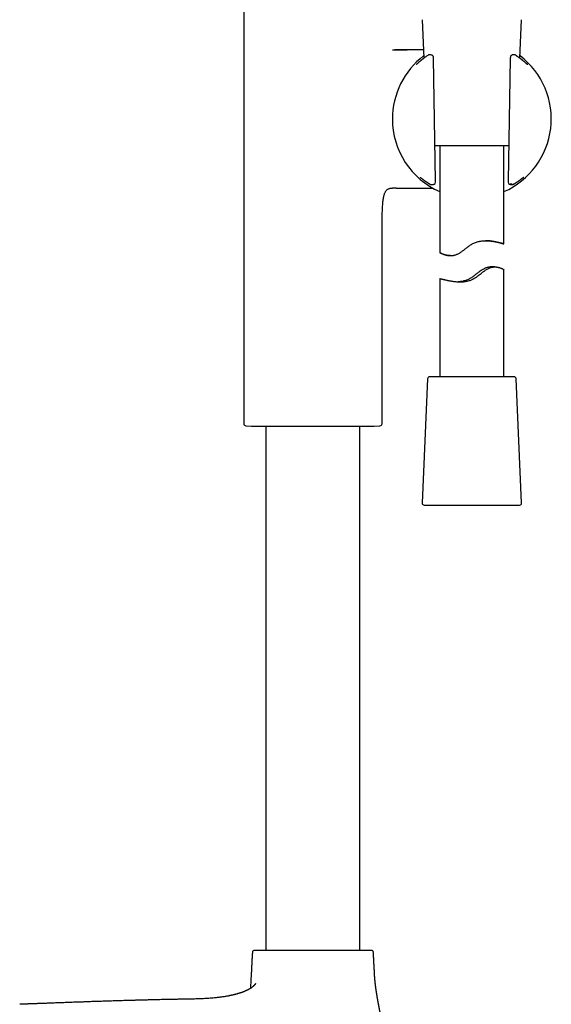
# Model space of a CAD drawing. Header units: millimetres. Extents: x 8 to 891, y 12 to 2136.
# Tile 20 of 21: x 707 to 831, y 1657 to 1887. Entities that reach past the tile are written whole.
import ezdxf

# ---------------------------------------------------------------- set-up
doc = ezdxf.new("R2010")
doc.units = ezdxf.units.MM

msp = doc.modelspace()

# ---------------------------------------------------------------- linework, layer by layer
at = {"color": 7, "linetype": 'Continuous', "lineweight": 30}
for p, q in [((759.37, 1907.49), (759.37, 1792.85)), ((801.03, 1887.29), (801.42, 1878.27)), ((823.9, 1878.27), (824.29, 1887.29)), ((794.09, 1880.22), (794.66, 1880.22)), ((794.66, 1880.22), (797.53, 1880.22)), ((802.39, 1878.97), (802.37, 1878.95)), ((802.41, 1878.98), (802.42, 1878.98)), ((802.75, 1879.07), (802.69, 1879.07)), ((802.69, 1879.07), (802.69, 1879.07)), ((802.81, 1879.06), (802.75, 1879.07)), ((803.07, 1879.06), (802.8, 1879.06)), ((803.11, 1879.06), (803.08, 1879.06)), ((803.44, 1878.94), (803.37, 1878.98)), ((821.98, 1878.99), (821.9, 1878.95)), ((822.26, 1879.06), (822.22, 1879.06)), ((822.57, 1879.06), (822.26, 1879.06)), ((822.62, 1879.06), (822.56, 1879.06)), ((822.91, 1878.98), (822.9, 1878.98)), ((823.08, 1878.86), (823.08, 1878.86)), ((823.15, 1878.82), (823.11, 1878.84)), ((804.18, 1849.61), (803.68, 1878.23)), ((821.64, 1878.23), (821.14, 1849.61)), ((821.28, 1857.81), (804.04, 1857.81)), ((805.16, 1857.81), (805.16, 1832.83)), ((820.16, 1834.87), (820.16, 1857.81)), ((802.3, 1849.2), (802.42, 1849.13)), ((802.79, 1848.89), (802.86, 1848.85)), ((803.08, 1848.77), (803.1, 1848.77)), ((803.11, 1848.77), (803.12, 1848.77)), ((803.77, 1848.81), (803.86, 1848.84)), ((821.48, 1848.84), (821.58, 1848.8)), ((822.2, 1848.77), (822.21, 1848.77)), ((822.29, 1848.78), (822.3, 1848.78)), ((822.46, 1848.85), (822.61, 1848.94)), ((794.66, 1847.92), (794.09, 1847.92)), ((794.98, 1847.92), (794.66, 1847.92)), ((791.67, 1792.85), (791.67, 1837.75)), ((805.16, 1832.83), (805.16, 1832.83)), ((807.6, 1832.13), (807.72, 1832.13)), ((818, 1829.5), (817.3, 1829.5)), ((820.16, 1803.81), (820.16, 1828.81)), ((805.16, 1826.76), (805.16, 1803.81)), ((802.29, 1803.34), (801.03, 1774.34)), ((802.81, 1803.81), (802.79, 1803.81)), ((822.53, 1803.81), (802.81, 1803.81)), ((824.29, 1774.34), (823.03, 1803.34)), ((759.84, 1792.35), (761.21, 1792.28)), ((761.21, 1792.28), (789.83, 1792.28)), ((764.52, 1792.28), (764.52, 1669.72)), ((786.52, 1669.72), (786.52, 1792.28)), ((789.83, 1792.28), (791.19, 1792.35)), ((801.53, 1773.81), (823.79, 1773.81))]:
    msp.add_line(p, q, dxfattribs=at)
at = {"color": 7, "linetype": 'Continuous', "lineweight": 30, "flags": 128}
msp.add_lwpolyline([(825.7, 1876.78), (825.67, 1876.8), (825.64, 1876.81)], dxfattribs=at)
at = {"color": 7, "linetype": 'Continuous', "lineweight": 30}
for centre, radius, start, end in [((812.66, 1864.07), 18.56, 127.3578, 180), ((802.69, 1878.57), 0.5, 90, 123.7556), ((803.1, 1878.56), 0.5, 57.5809, 89.0518), ((803.17, 1878.51), 0.5, 1.6103, 57.5809), ((812.66, 1864.07), 18.56, 293.8381, 52.6422), ((822.15, 1878.51), 0.5, 119.282, 178.3057), ((822.22, 1878.56), 0.5, 90.9389, 119.282), ((822.63, 1878.56), 0.5, 56.5683, 91.0345), ((822.8, 1878.45), 0.5, 55.6203, 55.9415), ((812.66, 1864.07), 18.56, 180, 246.1619), ((800.98, 1850.78), 0.5, 232.8367, 235.8542), ((803.59, 1849.28), 0.5, 270.5884, 290.4221), ((803.68, 1849.31), 0.5, 290.4221, 0.3961), ((821.64, 1849.31), 0.5, 179.6868, 251.8365), ((821.74, 1849.28), 0.5, 251.8365, 269.4168), ((824.26, 1850.73), 0.5, 306.1061, 307.4474), ((802.79, 1803.31), 0.5, 90, 177.5187), ((822.53, 1803.31), 0.5, 2.4813, 90), ((759.87, 1792.85), 0.5, 180, 267.337), ((791.17, 1792.85), 0.5, 272.663, 0), ((801.53, 1774.31), 0.5, 177.5187, 270), ((823.79, 1774.31), 0.5, 270, 2.4813), ((761.89, 1669.22), 0.5, 90, 176.5802), ((789.15, 1669.22), 0.5, 3.4198, 90)]:
    msp.add_arc(centre, radius, start, end, dxfattribs=at)
for points, knots in [([(801.34, 1880.22), (801.16, 1880.22), (800.76, 1880.22), (800.17, 1880.22), (799.55, 1880.22), (798.96, 1880.22), (798.4, 1880.22), (797.86, 1880.22), (797.34, 1880.22), (796.84, 1880.22), (796.34, 1880.22), (795.97, 1880.22), (795.74, 1880.22), (795.63, 1880.22), (795.5, 1880.22), (795.34, 1880.22), (795.15, 1880.22), (794.94, 1880.22), (794.78, 1880.22), (794.7, 1880.22)], [0, 0, 0, 0, 0.081991, 0.178253, 0.270303, 0.359671, 0.444708, 0.52598, 0.603589, 0.677535, 0.754664, 0.827526, 0.843299, 0.859321, 0.878939, 0.902815, 0.930951, 0.963346, 1, 1, 1, 1]), ([(801.59, 1878.4), (801.55, 1878.37), (801.45, 1878.29), (801.31, 1878.18), (801.16, 1878.07), (801.02, 1877.96), (800.89, 1877.85), (800.76, 1877.75), (800.64, 1877.65), (800.53, 1877.55), (800.42, 1877.46), (800.32, 1877.38), (800.23, 1877.3), (800.15, 1877.22), (800.07, 1877.15), (800, 1877.09), (799.93, 1877.03), (799.87, 1876.98), (799.82, 1876.93), (799.77, 1876.89), (799.73, 1876.86), (799.7, 1876.83), (799.68, 1876.82), (799.67, 1876.81), (799.67, 1876.8), (799.67, 1876.8), (799.67, 1876.8)], [0, 0, 0, 0, 0.038844, 0.083543, 0.128574, 0.173827, 0.219258, 0.264814, 0.310436, 0.35605, 0.401572, 0.446923, 0.492016, 0.536754, 0.581025, 0.624757, 0.669558, 0.714939, 0.760284, 0.805154, 0.84903, 0.891204, 0.931851, 0.964774, 0.993549, 1, 1, 1, 1]), ([(802.37, 1878.95), (802.27, 1878.88), (802.07, 1878.75), (801.81, 1878.56), (801.65, 1878.44), (801.59, 1878.4)], [0, 0, 0, 0, 0.3360378, 0.726569, 1, 1, 1, 1]), ([(802.75, 1879.07), (802.75, 1879.07), (802.75, 1879.07), (802.75, 1879.07), (802.75, 1879.07)], [0, 0, 0, 0, 0.6329887, 1, 1, 1, 1]), ([(803.68, 1878.23), (803.68, 1878.24), (803.68, 1878.28), (803.68, 1878.34), (803.68, 1878.42), (803.67, 1878.48), (803.67, 1878.52), (803.67, 1878.53)], [0, 0, 0, 0, 0.073675, 0.3428324, 0.6115191, 0.8776077, 1, 1, 1, 1]), ([(821.65, 1878.53), (821.65, 1878.51), (821.65, 1878.47), (821.64, 1878.39), (821.64, 1878.31), (821.64, 1878.26), (821.64, 1878.23), (821.64, 1878.23)], [0, 0, 0, 0, 0.216991, 0.471884, 0.733614, 0.999403, 1, 1, 1, 1]), ([(823.08, 1878.87), (823.04, 1878.89), (822.98, 1878.93), (822.92, 1878.97), (822.91, 1878.98)], [0, 0, 0, 0, 0.731072, 1, 1, 1, 1]), ([(823.89, 1878.28), (823.83, 1878.32), (823.67, 1878.44), (823.43, 1878.62), (823.24, 1878.75), (823.15, 1878.81)], [0, 0, 0, 0, 0.269385, 0.677458, 1, 1, 1, 1]), ([(825.65, 1876.8), (825.65, 1876.8), (825.65, 1876.8), (825.65, 1876.81), (825.63, 1876.82), (825.61, 1876.84), (825.58, 1876.86), (825.55, 1876.89), (825.5, 1876.93), (825.45, 1876.98), (825.39, 1877.03), (825.33, 1877.08), (825.26, 1877.15), (825.18, 1877.22), (825.09, 1877.29), (825, 1877.37), (824.9, 1877.46), (824.8, 1877.55), (824.68, 1877.64), (824.57, 1877.74), (824.44, 1877.84), (824.31, 1877.95), (824.17, 1878.06), (824.03, 1878.17), (823.93, 1878.25), (823.88, 1878.28)], [0, 0, 0, 0, 0.0178403, 0.0477016, 0.0818892, 0.1200883, 0.1616627, 0.205825, 0.2510345, 0.295943, 0.3419019, 0.3885244, 0.4355641, 0.4828549, 0.5302898, 0.5778039, 0.6253616, 0.6729429, 0.7191175, 0.7658251, 0.8128076, 0.8600329, 0.9074703, 0.9550904, 1, 1, 1, 1]), ([(800.58, 1850.45), (800.58, 1850.45), (800.58, 1850.45), (800.58, 1850.45), (800.59, 1850.44), (800.61, 1850.43), (800.64, 1850.41), (800.67, 1850.39), (800.68, 1850.38), (800.68, 1850.38)], [0, 0, 0, 0, 0.044638, 0.192071, 0.350056, 0.52196, 0.724089, 0.956683, 1, 1, 1, 1]), ([(800.71, 1850.36), (800.71, 1850.36), (800.72, 1850.35), (800.74, 1850.34), (800.77, 1850.32), (800.81, 1850.29), (800.85, 1850.25), (800.9, 1850.21), (800.97, 1850.17), (801.04, 1850.11), (801.11, 1850.06), (801.2, 1849.99), (801.29, 1849.92), (801.39, 1849.85), (801.49, 1849.77), (801.6, 1849.69), (801.72, 1849.61), (801.85, 1849.52), (801.98, 1849.42), (802.12, 1849.32), (802.23, 1849.25), (802.29, 1849.21), (802.3, 1849.21)], [0, 0, 0, 0, 0.025967, 0.070752, 0.119104, 0.16996, 0.218623, 0.270947, 0.324734, 0.379449, 0.434648, 0.489976, 0.545074, 0.599723, 0.654656, 0.709824, 0.765265, 0.821028, 0.877173, 0.932847, 0.989235, 1, 1, 1, 1]), ([(802.41, 1849.13), (802.46, 1849.1), (802.58, 1849.02), (802.71, 1848.94), (802.78, 1848.89)], [0, 0, 0, 0, 0.433124, 1, 1, 1, 1]), ([(802.85, 1848.85), (802.85, 1848.85), (802.88, 1848.83), (802.94, 1848.8), (803, 1848.79), (803.03, 1848.78)], [0, 0, 0, 0, 0.024442, 0.545921, 1, 1, 1, 1]), ([(803.03, 1848.78), (803.04, 1848.78), (803.06, 1848.77), (803.08, 1848.77), (803.08, 1848.77), (803.08, 1848.77)], [0, 0, 0, 0, 0.457884, 0.839791, 1, 1, 1, 1]), ([(803.11, 1848.77), (803.11, 1848.77), (803.12, 1848.77), (803.12, 1848.77), (803.12, 1848.77)], [0, 0, 0, 0, 0.787804, 1, 1, 1, 1]), ([(803.12, 1848.77), (803.19, 1848.77), (803.35, 1848.78), (803.51, 1848.78), (803.59, 1848.78)], [0, 0, 0, 0, 0.49975, 1, 1, 1, 1]), ([(804.18, 1849.32), (804.18, 1849.34), (804.18, 1849.38), (804.18, 1849.46), (804.18, 1849.53), (804.18, 1849.58), (804.18, 1849.61)], [0, 0, 0, 0, 0.240477, 0.497615, 0.762241, 1, 1, 1, 1]), ([(821.14, 1849.61), (821.14, 1849.6), (821.14, 1849.56), (821.14, 1849.5), (821.14, 1849.42), (821.14, 1849.36), (821.14, 1849.32), (821.14, 1849.32)], [0, 0, 0, 0, 0.090739, 0.36171, 0.631733, 0.899113, 1, 1, 1, 1]), ([(822.09, 1848.81), (822.08, 1848.81), (822.07, 1848.81), (822.03, 1848.81), (821.98, 1848.81), (821.89, 1848.81), (821.78, 1848.81), (821.68, 1848.81), (821.64, 1848.81)], [0, 0, 0, 0, 0.0753986, 0.1803407, 0.3337684, 0.4912964, 0.7427995, 1, 1, 1, 1]), ([(821.74, 1848.78), (821.82, 1848.78), (821.98, 1848.78), (822.12, 1848.77), (822.2, 1848.77)], [0, 0, 0, 0, 0.4997566, 1, 1, 1, 1]), ([(822.2, 1848.77), (822.2, 1848.77), (822.23, 1848.77), (822.26, 1848.78), (822.29, 1848.78)], [0, 0, 0, 0, 0.020308, 1, 1, 1, 1]), ([(822.47, 1848.85), (822.47, 1848.85), (822.44, 1848.83), (822.39, 1848.8), (822.33, 1848.79), (822.3, 1848.78)], [0, 0, 0, 0, 0.025603, 0.569814, 1, 1, 1, 1]), ([(822.61, 1848.94), (822.62, 1848.94), (822.68, 1848.98), (822.8, 1849.06), (822.96, 1849.17), (823.12, 1849.27), (823.26, 1849.37), (823.4, 1849.47), (823.53, 1849.56), (823.65, 1849.65), (823.77, 1849.73), (823.88, 1849.81), (823.98, 1849.89), (824.08, 1849.96), (824.16, 1850.02), (824.24, 1850.09), (824.32, 1850.14), (824.39, 1850.19), (824.45, 1850.24), (824.5, 1850.27), (824.53, 1850.3), (824.55, 1850.32), (824.56, 1850.32)], [0, 0, 0, 0, 0.004969, 0.061508, 0.11782, 0.173712, 0.229007, 0.283538, 0.337235, 0.391375, 0.445235, 0.498875, 0.552348, 0.605693, 0.658877, 0.711761, 0.765171, 0.818535, 0.871499, 0.923657, 0.969043, 1, 1, 1, 1]), ([(824.57, 1850.33), (824.58, 1850.34), (824.61, 1850.36), (824.64, 1850.38), (824.64, 1850.39)], [0, 0, 0, 0, 0.675115, 1, 1, 1, 1]), ([(824.64, 1850.38), (824.65, 1850.39), (824.68, 1850.42), (824.72, 1850.44), (824.75, 1850.47), (824.77, 1850.48), (824.78, 1850.49), (824.78, 1850.49), (824.78, 1850.49), (824.78, 1850.49)], [0, 0, 0, 0, 0.179119, 0.392616, 0.578403, 0.738344, 0.873002, 0.983589, 1, 1, 1, 1]), ([(824.67, 1850.41), (824.66, 1850.4), (824.66, 1850.39), (824.65, 1850.39), (824.64, 1850.39)], [0, 0, 0, 0, 0.761074, 1, 1, 1, 1]), ([(791.67, 1837.75), (791.67, 1838.19), (791.67, 1839.05), (791.69, 1840.35), (791.71, 1841.42), (791.74, 1842.24), (791.76, 1842.83), (791.79, 1843.41), (791.83, 1843.98), (791.87, 1844.51), (791.92, 1845.02), (791.99, 1845.48), (792.06, 1845.89), (792.14, 1846.23), (792.23, 1846.52), (792.33, 1846.79), (792.44, 1847.03), (792.57, 1847.24), (792.72, 1847.43), (792.9, 1847.58), (793.09, 1847.71), (793.31, 1847.81), (793.55, 1847.88), (793.81, 1847.92), (793.99, 1847.92), (794.09, 1847.92)], [0, 0, 0, 0, 0.114317, 0.229337, 0.34338, 0.396322, 0.448501, 0.49973, 0.549716, 0.598073, 0.642001, 0.683803, 0.723215, 0.751082, 0.77743, 0.802257, 0.825629, 0.847696, 0.868722, 0.889124, 0.909439, 0.930219, 0.951965, 0.975108, 1, 1, 1, 1]), ([(794.98, 1847.92), (795.05, 1847.92), (795.18, 1847.92), (795.37, 1847.92), (795.54, 1847.92), (795.68, 1847.92), (795.96, 1847.92), (796.36, 1847.92), (796.89, 1847.92), (797.41, 1847.92), (797.94, 1847.92), (798.47, 1847.92), (799.02, 1847.92), (799.58, 1847.92), (800.15, 1847.92), (800.72, 1847.92), (801.32, 1847.92), (801.94, 1847.92), (802.46, 1847.92), (802.86, 1847.92), (803.13, 1847.92), (803.35, 1847.92), (803.48, 1847.92), (803.53, 1847.92)], [0, 0, 0, 0, 0.02522, 0.047553, 0.067073, 0.083911, 0.099884, 0.164147, 0.223815, 0.286744, 0.345786, 0.407521, 0.472062, 0.539814, 0.60421, 0.67126, 0.740947, 0.813254, 0.888099, 0.923363, 0.954537, 0.981637, 1, 1, 1, 1]), ([(805.16, 1832.83), (805.16, 1832.83), (805.17, 1832.83), (805.21, 1832.81), (805.27, 1832.78), (805.35, 1832.74), (805.45, 1832.7), (805.57, 1832.64), (805.7, 1832.58), (805.86, 1832.52), (806.04, 1832.45), (806.25, 1832.38), (806.46, 1832.31), (806.7, 1832.25), (806.97, 1832.2), (807.27, 1832.15), (807.54, 1832.13), (807.76, 1832.13), (807.97, 1832.14), (808.2, 1832.16), (808.48, 1832.21), (808.76, 1832.28), (809.04, 1832.38), (809.32, 1832.5), (809.6, 1832.65), (809.88, 1832.81), (810.16, 1833), (810.46, 1833.22), (810.77, 1833.45), (811.08, 1833.69), (811.39, 1833.94), (811.71, 1834.18), (812.04, 1834.42), (812.38, 1834.65), (812.73, 1834.87), (813.11, 1835.06), (813.51, 1835.23), (813.92, 1835.36), (814.34, 1835.47), (814.75, 1835.55), (815.16, 1835.6), (815.57, 1835.62), (815.94, 1835.63), (816.29, 1835.62), (816.62, 1835.6), (816.95, 1835.57), (817.27, 1835.53), (817.57, 1835.49), (817.85, 1835.44), (818.11, 1835.39), (818.37, 1835.34), (818.62, 1835.28), (818.86, 1835.23), (819.07, 1835.17), (819.26, 1835.12), (819.44, 1835.08), (819.61, 1835.03), (819.77, 1834.99), (819.9, 1834.95), (820, 1834.92), (820.07, 1834.89), (820.12, 1834.88), (820.16, 1834.87), (820.16, 1834.87), (820.16, 1834.87)], [0, 0, 0, 0, 0.015256, 0.032163, 0.049135, 0.066294, 0.083516, 0.099285, 0.114525, 0.131388, 0.1483, 0.165357, 0.182465, 0.19811, 0.216298, 0.234567, 0.252983, 0.262257, 0.271531, 0.285272, 0.299094, 0.313062, 0.327144, 0.340876, 0.354702, 0.368639, 0.38263, 0.398886, 0.415217, 0.431574, 0.448043, 0.464531, 0.481141, 0.49779, 0.514541, 0.532092, 0.549782, 0.567693, 0.585754, 0.603282, 0.620932, 0.638752, 0.656676, 0.671239, 0.68737, 0.703557, 0.7199, 0.736293, 0.751289, 0.766113, 0.782509, 0.79895, 0.815527, 0.83215, 0.847348, 0.863527, 0.881447, 0.899429, 0.917601, 0.935841, 0.952544, 0.968206, 0.985552, 1, 1, 1, 1]), ([(820.16, 1834.87), (820.16, 1834.87), (820.15, 1834.87), (820.11, 1834.88), (820.05, 1834.89), (819.97, 1834.92), (819.87, 1834.94), (819.74, 1834.98), (819.59, 1835.02), (819.42, 1835.06), (819.24, 1835.11), (819.05, 1835.16), (818.82, 1835.21), (818.57, 1835.27), (818.3, 1835.33), (818.02, 1835.39), (817.73, 1835.44), (817.43, 1835.49), (817.09, 1835.54), (816.73, 1835.58), (816.35, 1835.61), (816.06, 1835.62), (815.89, 1835.62), (815.86, 1835.62)], [0, 0, 0, 0, 0.050968, 0.102119, 0.14895, 0.193306, 0.24241, 0.291672, 0.341404, 0.391297, 0.436945, 0.482244, 0.53238, 0.582672, 0.633428, 0.684344, 0.730922, 0.777799, 0.829739, 0.88187, 0.934607, 0.987579, 1, 1, 1, 1]), ([(807.6, 1832.14), (807.53, 1832.14), (807.37, 1832.14), (807.13, 1832.16), (806.89, 1832.19), (806.69, 1832.23), (806.5, 1832.28), (806.3, 1832.34), (806.07, 1832.41), (805.85, 1832.49), (805.66, 1832.58), (805.51, 1832.65), (805.4, 1832.7), (805.31, 1832.75), (805.24, 1832.78), (805.19, 1832.81), (805.17, 1832.82), (805.17, 1832.82)], [0, 0, 0, 0, 0.043511, 0.111626, 0.180057, 0.226092, 0.272199, 0.341915, 0.411844, 0.501718, 0.592029, 0.664888, 0.737999, 0.799305, 0.865938, 0.932794, 1, 1, 1, 1]), ([(805.16, 1826.76), (805.16, 1826.76), (805.16, 1826.76), (805.17, 1826.77), (805.21, 1826.76), (805.27, 1826.75), (805.35, 1826.74), (805.45, 1826.71), (805.57, 1826.69), (805.72, 1826.65), (805.89, 1826.61), (806.07, 1826.57), (806.27, 1826.52), (806.49, 1826.47), (806.73, 1826.42), (807, 1826.36), (807.28, 1826.3), (807.58, 1826.24), (807.88, 1826.19), (808.2, 1826.14), (808.55, 1826.09), (808.92, 1826.05), (809.32, 1826.02), (809.71, 1826), (810.11, 1826), (810.51, 1826.02), (810.93, 1826.06), (811.36, 1826.13), (811.79, 1826.22), (812.2, 1826.35), (812.54, 1826.48), (812.81, 1826.6), (813.01, 1826.7), (813.21, 1826.81), (813.44, 1826.95), (813.69, 1827.11), (813.95, 1827.3), (814.25, 1827.52), (814.62, 1827.82), (814.99, 1828.11), (815.28, 1828.34), (815.53, 1828.53), (815.8, 1828.72), (816.1, 1828.92), (816.41, 1829.09), (816.66, 1829.22), (816.87, 1829.3), (817.08, 1829.37), (817.33, 1829.43), (817.62, 1829.48), (817.91, 1829.5), (818.19, 1829.5), (818.45, 1829.47), (818.67, 1829.44), (818.86, 1829.4), (819.03, 1829.35), (819.22, 1829.29), (819.42, 1829.22), (819.62, 1829.14), (819.79, 1829.05), (819.92, 1828.98), (820.01, 1828.93), (820.08, 1828.88), (820.13, 1828.85), (820.16, 1828.82), (820.16, 1828.81), (820.16, 1828.81)], [0, 0, 0, 0, 0.001597, 0.018948, 0.036481, 0.054076, 0.070185, 0.085443, 0.102333, 0.119279, 0.136386, 0.153548, 0.16925, 0.184833, 0.202079, 0.219378, 0.236838, 0.254352, 0.270374, 0.286499, 0.304365, 0.322298, 0.340438, 0.35866, 0.37537, 0.393011, 0.410756, 0.428678, 0.446736, 0.464407, 0.482225, 0.49125, 0.500274, 0.509372, 0.51847, 0.533982, 0.545702, 0.557422, 0.58094, 0.604626, 0.616507, 0.628386, 0.64433, 0.659955, 0.675664, 0.691549, 0.699576, 0.707603, 0.723253, 0.73905, 0.75504, 0.771135, 0.787637, 0.804215, 0.815368, 0.826537, 0.843427, 0.860368, 0.882141, 0.90402, 0.921671, 0.939383, 0.954235, 0.970378, 0.986574, 1, 1, 1, 1]), ([(817.3, 1829.5), (817.28, 1829.5), (817.21, 1829.5), (817.04, 1829.49), (816.79, 1829.47), (816.51, 1829.42), (816.22, 1829.35), (815.93, 1829.25), (815.64, 1829.13), (815.36, 1828.98), (815.08, 1828.82), (814.78, 1828.63), (814.48, 1828.41), (814.17, 1828.18), (813.85, 1827.94), (813.54, 1827.69), (813.22, 1827.45), (812.89, 1827.21), (812.55, 1826.98), (812.19, 1826.76), (811.82, 1826.57), (811.42, 1826.4), (811.01, 1826.27), (810.6, 1826.16), (810.19, 1826.09), (809.82, 1826.04), (809.58, 1826.02), (809.47, 1826.02)], [0, 0, 0, 0, 0.007362, 0.032031, 0.068584, 0.105353, 0.142508, 0.179968, 0.216496, 0.253274, 0.290348, 0.327565, 0.370808, 0.414248, 0.457759, 0.501568, 0.54543, 0.589613, 0.6339, 0.67846, 0.725146, 0.772203, 0.819848, 0.867893, 0.914517, 0.961468, 1, 1, 1, 1]), ([(761.39, 1669.25), (761.37, 1668.97), (761.33, 1668.35), (761.28, 1667.38), (761.22, 1666.33), (761.17, 1665.27), (761.09, 1663.85), (761.01, 1662.37), (760.95, 1661.25), (760.93, 1660.84)], [0, 0, 0, 0, 0.0991234, 0.221202, 0.3457742, 0.4722208, 0.5999225, 0.8522087, 1, 1, 1, 1]), ([(785.15, 1669.72), (785.04, 1669.72), (784.82, 1669.72), (784.47, 1669.72), (784.12, 1669.72), (783.75, 1669.72), (783.37, 1669.72), (782.98, 1669.72), (782.58, 1669.72), (782.18, 1669.72), (781.77, 1669.72), (781.35, 1669.72), (780.9, 1669.72), (780.42, 1669.72), (779.9, 1669.72), (779.38, 1669.72), (778.85, 1669.72), (778.26, 1669.72), (777.62, 1669.72), (776.92, 1669.72), (776.22, 1669.72), (775.56, 1669.72), (774.95, 1669.72), (774.39, 1669.72), (773.83, 1669.72), (773.28, 1669.72), (772.76, 1669.72), (772.27, 1669.72), (771.83, 1669.72), (771.39, 1669.72), (770.96, 1669.72), (770.53, 1669.72), (770.09, 1669.72), (769.65, 1669.72), (769.21, 1669.72), (768.78, 1669.72), (768.35, 1669.72), (767.94, 1669.72), (767.48, 1669.72), (766.96, 1669.72), (766.41, 1669.72), (765.94, 1669.72), (765.55, 1669.72), (765.24, 1669.72), (764.94, 1669.72), (764.65, 1669.72), (764.38, 1669.72), (764.11, 1669.72), (763.86, 1669.72), (763.62, 1669.72), (763.4, 1669.72), (763.2, 1669.72), (762.99, 1669.72), (762.8, 1669.72), (762.61, 1669.72), (762.44, 1669.72), (762.3, 1669.72), (762.16, 1669.72), (762.04, 1669.72), (761.95, 1669.72), (761.9, 1669.72), (761.89, 1669.72), (761.89, 1669.72)], [0, 0, 0, 0, 0.014515, 0.029003, 0.04348, 0.057964, 0.072471, 0.087558, 0.102046, 0.116516, 0.130985, 0.145471, 0.15999, 0.177165, 0.1943, 0.211424, 0.228565, 0.24575, 0.267669, 0.289533, 0.311402, 0.333333, 0.350875, 0.368375, 0.385862, 0.403367, 0.42092, 0.435236, 0.449522, 0.463793, 0.478066, 0.492357, 0.506682, 0.52207, 0.537426, 0.55277, 0.568123, 0.583505, 0.598343, 0.621109, 0.643862, 0.666667, 0.681179, 0.695665, 0.710143, 0.724628, 0.739137, 0.754225, 0.768713, 0.783183, 0.797652, 0.812137, 0.826656, 0.843831, 0.860967, 0.878091, 0.895231, 0.912417, 0.934336, 0.9562, 0.978069, 1, 1, 1, 1]), ([(789.15, 1669.72), (789.14, 1669.72), (789.14, 1669.72), (789.1, 1669.72), (789.04, 1669.72), (788.96, 1669.72), (788.87, 1669.72), (788.76, 1669.72), (788.64, 1669.72), (788.51, 1669.72), (788.36, 1669.72), (788.2, 1669.72), (788.02, 1669.72), (787.82, 1669.72), (787.6, 1669.72), (787.37, 1669.72), (787.11, 1669.72), (786.85, 1669.72), (786.53, 1669.72), (786.14, 1669.72), (785.66, 1669.72), (785.32, 1669.72), (785.15, 1669.72)], [0, 0, 0, 0, 0.052626, 0.105125, 0.157587, 0.210102, 0.26276, 0.305709, 0.348566, 0.391379, 0.434198, 0.477071, 0.520047, 0.566209, 0.612277, 0.65831, 0.70437, 0.750516, 0.795035, 0.86334, 0.931596, 1, 1, 1, 1]), ([(789.95, 1663.64), (789.94, 1663.82), (789.91, 1664.37), (789.87, 1665.26), (789.81, 1666.33), (789.75, 1667.37), (789.7, 1668.35), (789.66, 1668.97), (789.64, 1669.25)], [0, 0, 0, 0, 0.097618, 0.289696, 0.479891, 0.667266, 0.850887, 1, 1, 1, 1]), ([(762.12, 1661.94), (762.12, 1661.94), (762.12, 1661.94), (762.11, 1661.92), (762.09, 1661.89), (762.06, 1661.85), (762.03, 1661.81), (762.02, 1661.79), (761.99, 1661.75), (761.96, 1661.71), (761.93, 1661.68), (761.9, 1661.64), (761.86, 1661.59), (761.81, 1661.55), (761.78, 1661.51), (761.74, 1661.47), (761.71, 1661.45), (761.68, 1661.42), (761.65, 1661.38), (761.61, 1661.35), (761.57, 1661.31), (761.54, 1661.28), (761.5, 1661.26), (761.43, 1661.19), (761.31, 1661.1), (761.15, 1660.98), (760.97, 1660.86), (760.81, 1660.76), (760.67, 1660.68), (760.56, 1660.62), (760.45, 1660.55), (760.32, 1660.49), (760.19, 1660.42), (760.06, 1660.36), (759.92, 1660.3), (759.79, 1660.23), (759.64, 1660.17), (759.51, 1660.12), (759.37, 1660.06), (759.22, 1660), (759.05, 1659.94), (758.89, 1659.88), (758.75, 1659.83), (758.64, 1659.8), (758.54, 1659.76), (758.44, 1659.73), (758.33, 1659.69), (758.2, 1659.66), (758.07, 1659.62), (757.94, 1659.58), (757.81, 1659.54), (757.68, 1659.5), (757.57, 1659.47), (757.49, 1659.45), (757.42, 1659.43), (757.36, 1659.42), (757.3, 1659.4), (757.23, 1659.38), (757.17, 1659.37), (757.1, 1659.35), (757, 1659.33), (756.88, 1659.3), (756.71, 1659.26), (756.51, 1659.21), (756.27, 1659.16), (756.01, 1659.1), (755.71, 1659.04), (755.38, 1658.98), (755.01, 1658.92), (754.61, 1658.86), (754.2, 1658.8), (753.79, 1658.74), (753.39, 1658.69), (752.95, 1658.64), (752.49, 1658.6), (752, 1658.55), (751.49, 1658.51), (750.92, 1658.47), (750.3, 1658.44), (749.62, 1658.41), (748.9, 1658.38), (748.2, 1658.36), (747.73, 1658.35), (747.52, 1658.35)], [0, 0, 0, 0, 0.006535, 0.018318, 0.030761, 0.038532, 0.04636, 0.052797, 0.058831, 0.064615, 0.069002, 0.075135, 0.082668, 0.089264, 0.094739, 0.099406, 0.103451, 0.106659, 0.11133, 0.117263, 0.122158, 0.125574, 0.129059, 0.133373, 0.150793, 0.167959, 0.184227, 0.202303, 0.211147, 0.220626, 0.229221, 0.239545, 0.250103, 0.25954, 0.268385, 0.278913, 0.289008, 0.298067, 0.306377, 0.316305, 0.327555, 0.339365, 0.347706, 0.354406, 0.359845, 0.366048, 0.373282, 0.381172, 0.388922, 0.396976, 0.405336, 0.413132, 0.419419, 0.424631, 0.428267, 0.431843, 0.435541, 0.439362, 0.443307, 0.447377, 0.45157, 0.459826, 0.469784, 0.481538, 0.495114, 0.510545, 0.527872, 0.54714, 0.568405, 0.59173, 0.617186, 0.639138, 0.66255, 0.687468, 0.713942, 0.742023, 0.771764, 0.803214, 0.839841, 0.878651, 0.919687, 0.962974, 1, 1, 1, 1]), ([(791.22, 1655.34), (791.22, 1655.34), (791.22, 1655.34), (791.22, 1655.34), (791.22, 1655.34), (791.21, 1655.34), (791.21, 1655.34), (791.21, 1655.34), (791.21, 1655.35), (791.21, 1655.35), (791.21, 1655.34), (791.21, 1655.34), (791.22, 1655.34), (791.22, 1655.33), (791.22, 1655.33), (791.22, 1655.33), (791.22, 1655.33), (791.22, 1655.33), (791.21, 1655.34), (791.21, 1655.35), (791.21, 1655.37), (791.2, 1655.39), (791.2, 1655.42), (791.19, 1655.46), (791.18, 1655.51), (791.17, 1655.57), (791.15, 1655.62), (791.14, 1655.67), (791.13, 1655.72), (791.12, 1655.77), (791.11, 1655.82), (791.11, 1655.86), (791.1, 1655.9), (791.09, 1655.93), (791.09, 1655.95), (791.08, 1655.98), (791.07, 1656.02), (791.06, 1656.08), (791.05, 1656.15), (791.03, 1656.26), (791.01, 1656.36), (790.99, 1656.47), (790.96, 1656.58), (790.94, 1656.7), (790.92, 1656.82), (790.89, 1656.96), (790.86, 1657.11), (790.84, 1657.26), (790.81, 1657.39), (790.79, 1657.49), (790.78, 1657.57), (790.77, 1657.64), (790.75, 1657.72), (790.73, 1657.81), (790.72, 1657.91), (790.7, 1658), (790.69, 1658.08), (790.68, 1658.14), (790.67, 1658.2), (790.66, 1658.26), (790.65, 1658.32), (790.63, 1658.39), (790.62, 1658.46), (790.61, 1658.54), (790.59, 1658.62), (790.58, 1658.7), (790.57, 1658.78), (790.55, 1658.86), (790.54, 1658.93), (790.53, 1659.01), (790.52, 1659.09), (790.5, 1659.17), (790.49, 1659.25), (790.48, 1659.32), (790.47, 1659.37), (790.46, 1659.42), (790.45, 1659.47), (790.45, 1659.52), (790.44, 1659.57), (790.43, 1659.64), (790.42, 1659.71), (790.4, 1659.78), (790.39, 1659.85), (790.39, 1659.9), (790.38, 1659.96), (790.37, 1660.02), (790.36, 1660.08), (790.35, 1660.16), (790.33, 1660.24), (790.32, 1660.33), (790.31, 1660.41), (790.3, 1660.47), (790.29, 1660.53), (790.28, 1660.58), (790.28, 1660.63), (790.27, 1660.69), (790.26, 1660.76), (790.24, 1660.85), (790.23, 1660.94), (790.22, 1661.02), (790.21, 1661.08), (790.21, 1661.13), (790.2, 1661.18), (790.19, 1661.23), (790.18, 1661.31), (790.17, 1661.4), (790.16, 1661.5), (790.14, 1661.6), (790.13, 1661.68), (790.12, 1661.75), (790.12, 1661.83), (790.11, 1661.91), (790.1, 1661.99), (790.09, 1662.09), (790.08, 1662.17), (790.07, 1662.26), (790.06, 1662.34), (790.05, 1662.43), (790.04, 1662.53), (790.03, 1662.64), (790.02, 1662.74), (790.01, 1662.82), (790, 1662.9), (790, 1662.97), (789.99, 1663.05), (789.98, 1663.14), (789.98, 1663.23), (789.97, 1663.31), (789.97, 1663.38), (789.96, 1663.46), (789.96, 1663.54), (789.95, 1663.61), (789.95, 1663.64)], [0, 0, 0, 0, 0.006761, 0.017334, 0.026801, 0.035173, 0.042458, 0.048664, 0.057583, 0.067148, 0.077377, 0.092114, 0.108, 0.124248, 0.140551, 0.153643, 0.166788, 0.180449, 0.195143, 0.21089, 0.227332, 0.243787, 0.259954, 0.275846, 0.291627, 0.306382, 0.320024, 0.332539, 0.343912, 0.353951, 0.363052, 0.371304, 0.378688, 0.381711, 0.385109, 0.389548, 0.395042, 0.401604, 0.414991, 0.427569, 0.441377, 0.453869, 0.465949, 0.47874, 0.492459, 0.506571, 0.520883, 0.53573, 0.550115, 0.55718, 0.563706, 0.570124, 0.577123, 0.585637, 0.594124, 0.601723, 0.608512, 0.614598, 0.618922, 0.623392, 0.628188, 0.633975, 0.64082, 0.647617, 0.653502, 0.660332, 0.666535, 0.672582, 0.679432, 0.685462, 0.691863, 0.698629, 0.704987, 0.710373, 0.714045, 0.717685, 0.721337, 0.725142, 0.729666, 0.734752, 0.740555, 0.746305, 0.751301, 0.755547, 0.759334, 0.763792, 0.768404, 0.774032, 0.780805, 0.787934, 0.79376, 0.798272, 0.801962, 0.805625, 0.809271, 0.813439, 0.818836, 0.82553, 0.832518, 0.838201, 0.841748, 0.844999, 0.848336, 0.851756, 0.857122, 0.863536, 0.870924, 0.877611, 0.882895, 0.887289, 0.892183, 0.897542, 0.90321, 0.90916, 0.915075, 0.920181, 0.925008, 0.930517, 0.936993, 0.943475, 0.949612, 0.954393, 0.958725, 0.962672, 0.967187, 0.97258, 0.978297, 0.982375, 0.986084, 0.989658, 0.994259, 1, 1, 1, 1]), ([(747.52, 1658.34), (747.36, 1658.34), (746.87, 1658.33), (746.04, 1658.32), (745.05, 1658.3), (744.09, 1658.28), (743.16, 1658.26), (742.26, 1658.24), (741.4, 1658.23), (740.56, 1658.21), (739.7, 1658.19), (738.81, 1658.17), (737.9, 1658.14), (737.02, 1658.12), (736.17, 1658.1), (735.34, 1658.08), (734.52, 1658.06), (733.7, 1658.03), (732.88, 1658.01), (732.09, 1657.99), (731.33, 1657.97), (730.6, 1657.95), (729.89, 1657.92), (729.18, 1657.9), (728.48, 1657.88), (727.79, 1657.86), (727.12, 1657.84), (726.48, 1657.82), (725.83, 1657.79), (725.18, 1657.77), (724.52, 1657.75), (723.89, 1657.73), (723.3, 1657.71), (722.74, 1657.69), (722.22, 1657.67), (721.74, 1657.65), (721.28, 1657.64), (720.82, 1657.62), (720.37, 1657.61), (719.84, 1657.59), (719.25, 1657.57), (718.59, 1657.54), (717.94, 1657.52), (717.29, 1657.49), (716.66, 1657.47), (716.01, 1657.45), (715.37, 1657.42), (714.72, 1657.4), (714.08, 1657.37), (713.5, 1657.35), (712.98, 1657.33), (712.51, 1657.32), (712.07, 1657.3), (711.67, 1657.28), (711.31, 1657.27), (710.99, 1657.26), (710.7, 1657.25), (710.43, 1657.24), (710.17, 1657.23), (709.94, 1657.22), (709.73, 1657.21), (709.55, 1657.21), (709.39, 1657.2), (709.25, 1657.2), (709.12, 1657.19), (708.99, 1657.19), (708.88, 1657.18), (708.77, 1657.18), (708.67, 1657.17), (708.57, 1657.17), (708.48, 1657.17), (708.37, 1657.16), (708.27, 1657.16), (708.18, 1657.16), (708.1, 1657.15), (708.03, 1657.15), (707.96, 1657.15), (707.89, 1657.14), (707.82, 1657.14), (707.75, 1657.14), (707.68, 1657.14), (707.62, 1657.13), (707.55, 1657.13), (707.48, 1657.13), (707.41, 1657.13), (707.34, 1657.12), (707.28, 1657.12), (707.22, 1657.12), (707.16, 1657.12), (707.11, 1657.12), (707.07, 1657.11), (707.05, 1657.11), (707.03, 1657.11), (707.02, 1657.11), (707.02, 1657.11)], [0, 0, 0, 0, 0.007322, 0.023505, 0.039214, 0.054465, 0.069276, 0.083413, 0.09716, 0.110534, 0.123553, 0.13861, 0.153216, 0.167404, 0.181204, 0.194645, 0.20775, 0.221677, 0.235229, 0.248415, 0.261244, 0.273727, 0.285874, 0.297694, 0.310329, 0.322589, 0.334484, 0.346021, 0.357207, 0.370049, 0.382413, 0.394306, 0.405735, 0.416702, 0.427211, 0.436705, 0.446088, 0.455552, 0.465102, 0.474741, 0.489257, 0.503989, 0.518952, 0.534159, 0.549624, 0.565359, 0.582493, 0.599961, 0.617774, 0.635929, 0.650429, 0.66513, 0.679676, 0.693668, 0.705682, 0.717234, 0.728318, 0.738925, 0.74905, 0.758688, 0.767832, 0.776478, 0.783421, 0.790001, 0.796383, 0.80268, 0.808892, 0.815018, 0.819941, 0.825277, 0.831034, 0.837195, 0.843594, 0.850193, 0.855019, 0.859947, 0.864978, 0.870113, 0.875351, 0.880841, 0.886473, 0.892552, 0.899081, 0.906061, 0.913495, 0.921386, 0.929738, 0.938553, 0.947836, 0.95759, 0.967634, 0.978143, 0.989121, 1, 1, 1, 1])]:
    msp.add_open_spline(points, degree=3, knots=knots, dxfattribs=at)

doc.saveas('drawing.dxf')
